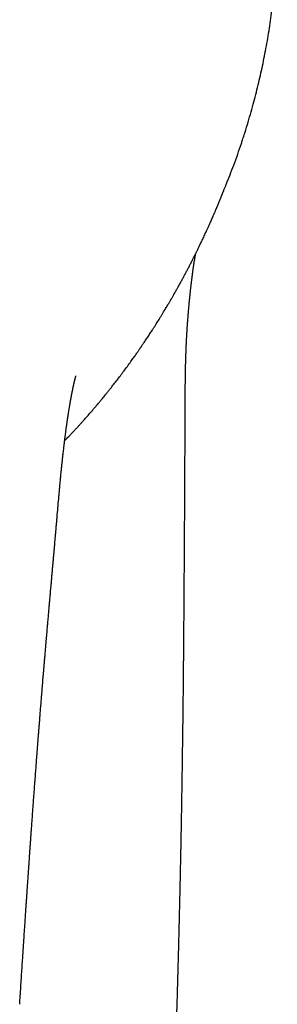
# Model space of a CAD drawing. Header units: millimetres. Extents: x 8 to 572, y 12 to 522.
# Tile 8 of 42: x 320 to 328, y 225 to 258. Entities that reach past the tile are written whole.
import ezdxf

# ---------------------------------------------------------------- set-up
doc = ezdxf.new("R2010")
doc.units = ezdxf.units.MM

msp = doc.modelspace()

# ---------------------------------------------------------------- linework, layer by layer
at = {"color": 7, "linetype": 'Continuous', "lineweight": 30}
for p, q in [((325.707, 249.72), (325.708, 249.727)), ((321.291, 242.253), (321.294, 242.284))]:
    msp.add_line(p, q, dxfattribs=at)
for points, knots in [([(327.278, 253.675), (327.296, 253.729), (327.35, 253.894), (327.436, 254.171), (327.534, 254.504), (327.625, 254.832), (327.71, 255.153), (327.788, 255.468), (327.862, 255.783), (327.931, 256.098), (327.996, 256.418), (328.059, 256.745), (328.117, 257.077), (328.17, 257.408), (328.218, 257.738), (328.261, 258.066), (328.299, 258.387), (328.331, 258.7), (328.358, 259.005), (328.381, 259.309), (328.4, 259.611), (328.409, 259.81), (328.414, 259.91)], [0, 0, 0, 0, 0.026019, 0.07881, 0.131558, 0.184274, 0.233956, 0.283626, 0.333292, 0.382963, 0.432644, 0.485355, 0.538091, 0.590858, 0.643665, 0.696518, 0.74943, 0.799381, 0.849405, 0.899509, 0.949704, 1, 1, 1, 1]), ([(326.988, 252.845), (327.075, 253.081), (327.177, 253.356), (327.264, 253.634), (327.277, 253.675)], [0, 0, 0, 0, 0.855204, 1, 1, 1, 1]), ([(326.668, 252.033), (326.694, 252.094), (326.807, 252.362), (326.909, 252.634), (326.988, 252.845)], [0, 0, 0, 0, 0.22556, 1, 1, 1, 1]), ([(321.456, 243.823), (321.485, 243.854), (321.544, 243.915), (321.63, 244.005), (321.714, 244.094), (321.793, 244.179), (321.868, 244.26), (321.938, 244.337), (322.005, 244.411), (322.089, 244.504), (322.191, 244.62), (322.313, 244.759), (322.403, 244.863), (322.46, 244.931), (322.484, 244.96), (322.505, 244.984), (322.521, 245.003), (322.534, 245.019), (322.546, 245.033), (322.562, 245.052), (322.583, 245.077), (322.61, 245.11), (322.639, 245.145), (322.676, 245.189), (322.721, 245.244), (322.774, 245.309), (322.832, 245.381), (322.895, 245.458), (322.972, 245.556), (323.065, 245.674), (323.172, 245.811), (323.281, 245.955), (323.394, 246.105), (323.509, 246.26), (323.601, 246.387), (323.67, 246.484), (323.714, 246.546), (323.757, 246.607), (323.796, 246.662), (323.83, 246.71), (323.859, 246.752), (323.883, 246.787), (323.903, 246.816), (323.918, 246.838), (323.93, 246.855), (323.94, 246.869), (323.952, 246.887), (323.966, 246.908), (323.985, 246.936), (324.01, 246.972), (324.041, 247.018), (324.076, 247.07), (324.115, 247.128), (324.155, 247.189), (324.196, 247.251), (324.237, 247.313), (324.276, 247.373), (324.314, 247.432), (324.373, 247.524), (324.45, 247.644), (324.531, 247.774), (324.596, 247.879), (324.646, 247.961), (324.694, 248.039), (324.738, 248.113), (324.779, 248.18), (324.814, 248.24), (324.846, 248.294), (324.873, 248.34), (324.896, 248.38), (324.913, 248.409), (324.926, 248.43), (324.936, 248.447), (324.948, 248.468), (324.964, 248.495), (324.983, 248.529), (325.007, 248.57), (325.034, 248.617), (325.062, 248.668), (325.101, 248.736), (325.147, 248.818), (325.203, 248.919), (325.259, 249.02), (325.314, 249.122), (325.368, 249.223), (325.421, 249.322), (325.475, 249.423), (325.528, 249.525), (325.582, 249.63), (325.636, 249.736), (325.677, 249.817), (325.704, 249.871), (325.716, 249.894), (325.725, 249.912), (325.732, 249.927), (325.739, 249.942), (325.749, 249.96), (325.76, 249.983), (325.773, 250.01), (325.799, 250.062), (325.835, 250.137), (325.878, 250.224), (325.914, 250.299), (325.945, 250.363), (325.975, 250.427), (326.006, 250.494), (326.041, 250.568), (326.078, 250.648), (326.118, 250.736), (326.161, 250.831), (326.2, 250.917), (326.235, 250.994), (326.263, 251.058), (326.29, 251.12), (326.316, 251.179), (326.339, 251.231), (326.358, 251.277), (326.375, 251.315), (326.387, 251.344), (326.396, 251.364), (326.402, 251.38), (326.408, 251.393), (326.414, 251.406), (326.42, 251.42), (326.427, 251.437), (326.435, 251.457), (326.445, 251.48), (326.455, 251.505), (326.465, 251.529), (326.475, 251.553), (326.485, 251.577), (326.496, 251.602), (326.506, 251.627), (326.516, 251.652), (326.526, 251.677), (326.536, 251.703), (326.547, 251.729), (326.557, 251.754), (326.567, 251.779), (326.577, 251.805), (326.588, 251.831), (326.598, 251.857), (326.609, 251.883), (326.619, 251.909), (326.629, 251.934), (326.639, 251.959), (326.65, 251.984), (326.66, 252.009), (326.666, 252.025), (326.669, 252.033)], [0, 0, 0, 0, 0.0092938, 0.0187231, 0.0277559, 0.036395, 0.0446435, 0.0525052, 0.0599889, 0.0673987, 0.0812557, 0.095467, 0.1100347, 0.1132535, 0.1162227, 0.1186933, 0.1206653, 0.122139, 0.1233503, 0.1249877, 0.1279517, 0.1313074, 0.1349594, 0.1389077, 0.1450622, 0.1518214, 0.1591853, 0.1671535, 0.175726, 0.1892255, 0.2032984, 0.2179449, 0.2331651, 0.2489591, 0.2653268, 0.2716349, 0.2780242, 0.2842255, 0.2897743, 0.294663, 0.2988218, 0.3023441, 0.30523, 0.3074797, 0.3088429, 0.3102892, 0.3120217, 0.3141478, 0.3166935, 0.320662, 0.3253501, 0.3307577, 0.3367162, 0.3431367, 0.3494778, 0.3557147, 0.3618476, 0.3678765, 0.3738013, 0.3895588, 0.404531, 0.412983, 0.421163, 0.4290711, 0.4365064, 0.4432248, 0.4492262, 0.4545107, 0.4591907, 0.4631157, 0.4662859, 0.4678653, 0.4694705, 0.4715251, 0.47424, 0.4776827, 0.4818097, 0.4866209, 0.4919317, 0.4971721, 0.5071429, 0.5166861, 0.5274901, 0.537689, 0.5472832, 0.5574534, 0.5673794, 0.5775007, 0.5878172, 0.5983287, 0.609013, 0.6118043, 0.6140934, 0.6158803, 0.6171653, 0.6184776, 0.6202743, 0.6225744, 0.6253456, 0.6281935, 0.6380386, 0.6473746, 0.6539233, 0.6601962, 0.6662191, 0.6726574, 0.6798037, 0.6875115, 0.6959023, 0.7049757, 0.7147317, 0.720613, 0.726717, 0.732788, 0.7383492, 0.7433914, 0.7479166, 0.7519281, 0.7547138, 0.756852, 0.7583126, 0.7597833, 0.7613613, 0.7630484, 0.764846, 0.7677656, 0.7709421, 0.7744853, 0.7786914, 0.7835992, 0.7892248, 0.7955783, 0.8026669, 0.8104955, 0.8190676, 0.8283859, 0.8384521, 0.8488207, 0.8598808, 0.8716332, 0.8840782, 0.8972163, 0.9110475, 0.9255721, 0.9394954, 0.9540012, 0.9690895, 0.9847601, 1, 1, 1, 1]), ([(325.708, 249.727), (325.711, 249.743), (325.715, 249.773), (325.722, 249.816), (325.727, 249.853), (325.732, 249.884), (325.736, 249.91), (325.739, 249.93), (325.741, 249.941), (325.741, 249.946)], [0, 0, 0, 0, 0.216596, 0.409358, 0.578195, 0.723032, 0.843801, 0.940449, 1, 1, 1, 1]), ([(324.606, 211.013), (324.607, 211.043), (324.609, 211.102), (324.613, 211.188), (324.616, 211.271), (324.62, 211.365), (324.624, 211.475), (324.629, 211.604), (324.635, 211.742), (324.64, 211.882), (324.646, 212.026), (324.652, 212.171), (324.658, 212.323), (324.664, 212.483), (324.67, 212.649), (324.677, 212.821), (324.684, 212.996), (324.693, 213.214), (324.703, 213.472), (324.714, 213.766), (324.725, 214.051), (324.736, 214.327), (324.747, 214.594), (324.757, 214.852), (324.767, 215.1), (324.776, 215.339), (324.785, 215.568), (324.793, 215.788), (324.802, 215.998), (324.81, 216.199), (324.817, 216.393), (324.824, 216.581), (324.832, 216.766), (324.841, 217.015), (324.853, 217.323), (324.868, 217.689), (324.878, 217.961), (324.885, 218.142), (324.889, 218.235), (324.892, 218.327), (324.896, 218.418), (324.899, 218.506), (324.902, 218.588), (324.905, 218.663), (324.907, 218.725), (324.909, 218.776), (324.911, 218.817), (324.912, 218.853), (324.913, 218.887), (324.915, 218.924), (324.917, 218.969), (324.918, 219.021), (324.921, 219.1), (324.925, 219.205), (324.93, 219.336), (324.936, 219.475), (324.941, 219.61), (324.946, 219.741), (324.95, 219.866), (324.955, 219.996), (324.96, 220.133), (324.966, 220.28), (324.971, 220.438), (324.977, 220.605), (324.984, 220.781), (324.991, 220.967), (324.998, 221.161), (325.005, 221.363), (325.012, 221.575), (325.019, 221.753), (325.024, 221.895), (325.027, 221.994), (325.03, 222.088), (325.033, 222.175), (325.037, 222.264), (325.04, 222.352), (325.043, 222.437), (325.045, 222.51), (325.047, 222.571), (325.049, 222.621), (325.05, 222.667), (325.052, 222.711), (325.053, 222.754), (325.055, 222.802), (325.057, 222.859), (325.059, 222.925), (325.062, 222.999), (325.064, 223.082), (325.067, 223.173), (325.072, 223.317), (325.079, 223.515), (325.087, 223.765), (325.095, 224.023), (325.102, 224.225), (325.106, 224.37), (325.109, 224.454), (325.111, 224.535), (325.114, 224.61), (325.116, 224.676), (325.118, 224.732), (325.119, 224.78), (325.12, 224.821), (325.121, 224.856), (325.122, 224.884), (325.123, 224.906), (325.123, 224.926), (325.124, 224.949), (325.125, 224.98), (325.126, 225.02), (325.128, 225.069), (325.129, 225.123), (325.131, 225.18), (325.133, 225.241), (325.135, 225.307), (325.137, 225.374), (325.139, 225.44), (325.142, 225.534), (325.145, 225.651), (325.149, 225.789), (325.153, 225.917), (325.156, 226.036), (325.159, 226.148), (325.162, 226.258), (325.166, 226.371), (325.169, 226.5), (325.173, 226.644), (325.177, 226.807), (325.182, 226.98), (325.186, 227.132), (325.189, 227.258), (325.192, 227.356), (325.194, 227.452), (325.197, 227.544), (325.199, 227.629), (325.201, 227.706), (325.203, 227.777), (325.204, 227.839), (325.205, 227.892), (325.207, 227.938), (325.208, 227.977), (325.208, 228.012), (325.209, 228.041), (325.21, 228.071), (325.211, 228.107), (325.212, 228.155), (325.213, 228.216), (325.215, 228.287), (325.217, 228.369), (325.219, 228.46), (325.221, 228.557), (325.224, 228.656), (325.226, 228.754), (325.229, 228.894), (325.233, 229.072), (325.238, 229.286), (325.242, 229.49), (325.247, 229.687), (325.251, 229.878), (325.254, 230.027), (325.256, 230.135), (325.257, 230.203), (325.259, 230.267), (325.26, 230.325), (325.261, 230.377), (325.262, 230.424), (325.263, 230.465), (325.263, 230.501), (325.264, 230.536), (325.265, 230.571), (325.265, 230.61), (325.266, 230.653), (325.267, 230.705), (325.268, 230.767), (325.27, 230.842), (325.271, 230.923), (325.273, 231.016), (325.275, 231.122), (325.277, 231.243), (325.28, 231.372), (325.282, 231.51), (325.285, 231.657), (325.287, 231.813), (325.29, 231.977), (325.293, 232.149), (325.296, 232.323), (325.299, 232.498), (325.301, 232.672), (325.304, 232.846), (325.308, 233.12), (325.314, 233.494), (325.322, 234.089), (325.331, 234.801), (325.338, 235.407), (325.342, 235.785), (325.343, 235.938), (325.345, 236.091), (325.346, 236.242), (325.348, 236.388), (325.349, 236.536), (325.351, 236.683), (325.352, 236.828), (325.353, 236.963), (325.354, 237.089), (325.355, 237.204), (325.356, 237.309), (325.357, 237.404), (325.358, 237.478), (325.358, 237.532), (325.358, 237.57), (325.359, 237.606), (325.359, 237.638), (325.359, 237.669), (325.359, 237.705), (325.36, 237.751), (325.36, 237.808), (325.361, 237.876), (325.361, 237.955), (325.362, 238.045), (325.363, 238.137), (325.364, 238.229), (325.364, 238.319), (325.365, 238.409), (325.366, 238.498), (325.366, 238.585), (325.367, 238.7), (325.368, 238.843), (325.369, 239.009), (325.37, 239.167), (325.371, 239.317), (325.373, 239.643), (325.375, 239.956), (325.377, 240.256), (325.378, 240.359), (325.378, 240.457), (325.379, 240.55), (325.38, 240.641), (325.38, 240.733), (325.381, 240.833), (325.381, 240.941), (325.382, 241.056), (325.383, 241.175), (325.383, 241.299), (325.384, 241.424), (325.385, 241.55), (325.385, 241.67), (325.386, 241.782), (325.387, 241.892), (325.387, 242.006), (325.388, 242.129), (325.389, 242.26), (325.389, 242.4), (325.39, 242.549), (325.391, 242.707), (325.392, 242.867), (325.392, 243.031), (325.393, 243.196), (325.394, 243.369), (325.394, 243.525), (325.395, 243.662), (325.395, 243.776), (325.396, 243.887), (325.396, 243.992), (325.396, 244.1), (325.397, 244.21), (325.397, 244.32), (325.397, 244.422), (325.398, 244.515), (325.398, 244.599), (325.398, 244.674), (325.398, 244.737), (325.398, 244.788), (325.399, 244.828), (325.399, 244.864), (325.399, 244.894), (325.399, 244.921), (325.399, 244.95), (325.399, 244.983), (325.399, 245.025), (325.4, 245.074), (325.4, 245.133), (325.4, 245.202), (325.401, 245.279), (325.401, 245.358), (325.402, 245.432), (325.402, 245.498), (325.403, 245.555), (325.404, 245.607), (325.404, 245.654), (325.405, 245.698), (325.405, 245.744), (325.406, 245.794), (325.407, 245.85), (325.407, 245.912), (325.409, 245.979), (325.41, 246.041), (325.411, 246.098), (325.412, 246.148), (325.413, 246.196), (325.414, 246.241), (325.415, 246.28), (325.415, 246.314), (325.416, 246.346), (325.417, 246.378), (325.418, 246.414), (325.419, 246.453), (325.42, 246.497), (325.422, 246.545), (325.423, 246.597), (325.425, 246.642), (325.426, 246.676), (325.427, 246.697), (325.427, 246.714), (325.428, 246.733), (325.429, 246.755), (325.43, 246.781), (325.431, 246.81), (325.432, 246.84), (325.433, 246.873), (325.435, 246.908), (325.436, 246.945), (325.438, 246.979), (325.439, 247.009), (325.441, 247.036), (325.442, 247.065), (325.444, 247.1), (325.446, 247.141), (325.448, 247.185), (325.45, 247.218), (325.452, 247.252), (325.454, 247.288), (325.456, 247.321), (325.457, 247.346), (325.459, 247.37), (325.46, 247.398), (325.462, 247.43), (325.464, 247.462), (325.466, 247.494), (325.468, 247.524), (325.47, 247.556), (325.472, 247.588), (325.474, 247.616), (325.476, 247.638), (325.477, 247.657), (325.479, 247.675), (325.48, 247.694), (325.482, 247.717), (325.483, 247.743), (325.486, 247.773), (325.488, 247.806), (325.491, 247.841), (325.494, 247.876), (325.496, 247.91), (325.499, 247.943), (325.502, 247.975), (325.504, 248.006), (325.507, 248.038), (325.51, 248.073), (325.513, 248.11), (325.517, 248.151), (325.521, 248.195), (325.525, 248.242), (325.529, 248.288), (325.532, 248.323), (325.535, 248.348), (325.536, 248.363), (325.538, 248.38), (325.54, 248.399), (325.542, 248.424), (325.545, 248.454), (325.548, 248.484), (325.551, 248.512), (325.553, 248.537), (325.556, 248.558), (325.558, 248.578), (325.56, 248.597), (325.562, 248.617), (325.564, 248.64), (325.567, 248.668), (325.571, 248.701), (325.575, 248.739), (325.579, 248.778), (325.584, 248.816), (325.587, 248.85), (325.591, 248.881), (325.595, 248.912), (325.598, 248.944), (325.602, 248.976), (325.606, 249.01), (325.61, 249.046), (325.615, 249.083), (325.619, 249.118), (325.623, 249.148), (325.626, 249.173), (325.629, 249.195), (325.632, 249.215), (325.634, 249.237), (325.638, 249.262), (325.642, 249.293), (325.646, 249.325), (325.65, 249.358), (325.655, 249.391), (325.659, 249.425), (325.664, 249.459), (325.668, 249.492), (325.673, 249.526), (325.678, 249.562), (325.683, 249.595), (325.687, 249.626), (325.691, 249.656), (325.696, 249.687), (325.699, 249.708), (325.7, 249.719), (325.701, 249.721)], [0, 0, 0, 0, 0.002254, 0.004426, 0.006466, 0.008521, 0.011536, 0.014772, 0.018229, 0.021908, 0.025379, 0.029028, 0.032854, 0.036858, 0.04104, 0.045401, 0.049844, 0.054216, 0.061844, 0.069241, 0.076408, 0.083345, 0.090049, 0.09652, 0.102757, 0.108757, 0.11452, 0.120045, 0.125331, 0.130376, 0.13519, 0.139906, 0.144565, 0.149166, 0.158621, 0.167823, 0.176768, 0.179115, 0.181444, 0.183754, 0.186045, 0.188308, 0.190399, 0.192275, 0.193936, 0.195089, 0.19611, 0.196997, 0.197778, 0.1987, 0.199821, 0.20114, 0.202624, 0.205746, 0.209053, 0.212545, 0.216223, 0.219243, 0.222379, 0.22563, 0.229039, 0.232749, 0.236702, 0.2409, 0.245342, 0.25003, 0.254874, 0.259957, 0.265279, 0.270842, 0.273412, 0.275931, 0.278291, 0.280492, 0.282533, 0.284964, 0.28712, 0.289001, 0.290448, 0.29168, 0.292819, 0.293919, 0.294978, 0.296081, 0.297544, 0.299211, 0.301084, 0.303161, 0.305443, 0.307927, 0.31404, 0.320332, 0.326804, 0.333455, 0.335582, 0.337728, 0.339811, 0.341699, 0.343389, 0.344753, 0.345954, 0.346992, 0.347865, 0.348575, 0.34912, 0.349517, 0.350072, 0.35085, 0.351852, 0.353077, 0.354526, 0.355905, 0.357438, 0.359124, 0.360833, 0.362506, 0.364141, 0.367851, 0.371355, 0.374538, 0.377531, 0.380331, 0.383001, 0.385828, 0.388852, 0.392667, 0.396755, 0.401114, 0.405746, 0.408164, 0.41065, 0.413128, 0.415434, 0.417563, 0.419516, 0.421293, 0.422893, 0.424179, 0.425323, 0.426325, 0.427184, 0.427901, 0.428569, 0.429389, 0.430663, 0.432195, 0.433987, 0.436037, 0.438345, 0.440844, 0.44336, 0.445832, 0.448263, 0.45388, 0.459258, 0.464397, 0.469337, 0.47413, 0.478776, 0.480562, 0.482316, 0.483937, 0.4854, 0.486703, 0.487848, 0.488916, 0.489796, 0.490609, 0.491506, 0.492486, 0.49355, 0.494698, 0.496413, 0.498285, 0.500316, 0.502504, 0.505313, 0.508346, 0.5116, 0.515076, 0.518773, 0.52269, 0.526844, 0.531206, 0.535611, 0.540008, 0.544395, 0.548773, 0.553142, 0.56511, 0.577009, 0.598084, 0.618934, 0.622801, 0.62666, 0.630512, 0.634351, 0.638061, 0.641586, 0.645504, 0.649166, 0.652574, 0.655729, 0.658631, 0.66128, 0.663678, 0.665825, 0.666849, 0.667805, 0.668693, 0.669511, 0.670262, 0.671061, 0.672236, 0.673682, 0.675399, 0.677385, 0.679641, 0.682166, 0.684338, 0.686644, 0.688925, 0.691158, 0.693343, 0.69548, 0.699897, 0.704096, 0.708077, 0.71184, 0.715394, 0.732741, 0.735444, 0.738056, 0.740531, 0.742867, 0.745066, 0.747365, 0.749872, 0.752593, 0.755527, 0.758595, 0.761557, 0.764894, 0.768064, 0.771069, 0.773915, 0.776559, 0.779426, 0.782516, 0.785828, 0.789362, 0.793117, 0.797092, 0.801286, 0.80528, 0.809453, 0.813804, 0.818334, 0.821272, 0.824198, 0.826986, 0.829637, 0.832151, 0.835157, 0.837941, 0.840503, 0.842842, 0.844961, 0.846859, 0.848536, 0.849697, 0.850722, 0.851613, 0.852369, 0.853008, 0.853652, 0.854504, 0.855564, 0.856817, 0.858177, 0.860007, 0.861984, 0.864003, 0.865982, 0.867509, 0.868991, 0.870306, 0.871437, 0.872514, 0.873659, 0.874909, 0.876328, 0.87792, 0.879665, 0.881395, 0.882718, 0.884011, 0.885273, 0.886463, 0.8875, 0.888382, 0.889145, 0.889983, 0.890923, 0.891967, 0.893131, 0.894423, 0.895845, 0.897334, 0.898068, 0.89862, 0.899032, 0.899532, 0.900155, 0.900885, 0.901728, 0.902586, 0.903419, 0.904526, 0.905588, 0.90659, 0.907453, 0.908168, 0.908923, 0.910003, 0.911222, 0.912524, 0.913709, 0.914718, 0.915749, 0.916643, 0.917308, 0.917985, 0.918803, 0.91976, 0.920831, 0.921694, 0.922612, 0.923586, 0.9246, 0.925464, 0.926116, 0.926646, 0.92718, 0.927772, 0.928421, 0.92927, 0.930201, 0.931215, 0.93231, 0.933446, 0.934432, 0.935505, 0.936485, 0.937455, 0.93845, 0.939543, 0.940738, 0.942039, 0.943447, 0.945062, 0.946564, 0.947925, 0.94849, 0.949004, 0.949474, 0.950084, 0.950913, 0.952006, 0.953055, 0.953989, 0.954808, 0.955518, 0.956152, 0.956811, 0.957455, 0.958231, 0.959143, 0.960375, 0.961688, 0.963077, 0.9645, 0.965701, 0.966673, 0.967852, 0.969004, 0.970167, 0.971381, 0.972669, 0.974154, 0.975502, 0.976616, 0.977508, 0.97833, 0.97913, 0.979869, 0.980793, 0.9819, 0.983119, 0.984427, 0.985826, 0.987424, 0.988814, 0.990122, 0.991464, 0.993103, 0.994604, 0.995745, 0.997158, 0.998541, 0.999761, 1, 1, 1, 1]), ([(321.292, 242.253), (321.292, 242.255), (321.296, 242.295), (321.303, 242.371), (321.312, 242.473), (321.321, 242.565), (321.328, 242.647), (321.336, 242.723), (321.343, 242.793), (321.35, 242.864), (321.357, 242.937), (321.365, 243.012), (321.372, 243.077), (321.378, 243.136), (321.384, 243.193), (321.39, 243.254), (321.398, 243.32), (321.406, 243.392), (321.414, 243.471), (321.422, 243.539), (321.429, 243.594), (321.433, 243.635), (321.438, 243.677), (321.443, 243.719), (321.448, 243.759), (321.452, 243.793), (321.456, 243.82), (321.458, 243.84), (321.46, 243.855), (321.462, 243.868), (321.463, 243.883), (321.466, 243.902), (321.468, 243.923), (321.472, 243.952), (321.476, 243.987), (321.482, 244.026), (321.487, 244.067), (321.492, 244.106), (321.497, 244.143), (321.502, 244.179), (321.508, 244.223), (321.514, 244.273), (321.522, 244.327), (321.528, 244.372), (321.533, 244.406), (321.537, 244.433), (321.541, 244.459), (321.545, 244.486), (321.549, 244.517), (321.554, 244.55), (321.559, 244.581), (321.563, 244.608), (321.567, 244.634), (321.571, 244.66), (321.575, 244.686), (321.579, 244.712), (321.583, 244.74), (321.588, 244.772), (321.594, 244.808), (321.6, 244.846), (321.607, 244.887), (321.614, 244.928), (321.62, 244.968), (321.626, 245.001), (321.631, 245.03), (321.636, 245.057), (321.641, 245.086), (321.645, 245.114), (321.65, 245.139), (321.655, 245.166), (321.66, 245.194), (321.666, 245.225), (321.671, 245.253), (321.676, 245.278), (321.68, 245.3), (321.683, 245.32), (321.687, 245.337), (321.689, 245.35), (321.692, 245.362), (321.694, 245.376), (321.697, 245.391), (321.7, 245.404), (321.702, 245.415), (321.704, 245.423), (321.705, 245.43), (321.707, 245.439), (321.709, 245.449), (321.711, 245.461), (321.714, 245.473), (321.717, 245.487), (321.72, 245.503), (321.724, 245.521), (321.728, 245.542), (321.733, 245.564), (321.737, 245.583), (321.741, 245.601), (321.744, 245.618), (321.747, 245.632), (321.75, 245.643), (321.751, 245.649), (321.753, 245.656), (321.755, 245.664), (321.757, 245.674), (321.759, 245.685), (321.762, 245.695), (321.764, 245.704), (321.766, 245.712), (321.767, 245.72), (321.769, 245.727), (321.771, 245.735), (321.773, 245.744), (321.775, 245.754), (321.778, 245.764), (321.779, 245.771), (321.781, 245.779), (321.784, 245.789), (321.787, 245.801), (321.79, 245.812), (321.792, 245.822), (321.794, 245.829), (321.795, 245.835), (321.797, 245.841), (321.799, 245.848), (321.801, 245.857), (321.803, 245.864), (321.804, 245.869), (321.805, 245.874), (321.806, 245.878), (321.807, 245.882), (321.809, 245.886), (321.81, 245.893), (321.812, 245.9), (321.814, 245.907), (321.816, 245.913), (321.818, 245.92), (321.82, 245.928), (321.82, 245.928), (321.821, 245.932), (321.823, 245.938), (321.824, 245.942), (321.825, 245.946), (321.825, 245.947), (321.826, 245.948), (321.826, 245.948), (321.826, 245.948)], [0, 0, 0, 0, 0.001236, 0.02062, 0.038714, 0.054046, 0.06832, 0.081541, 0.093736, 0.105268, 0.119547, 0.132896, 0.145239, 0.154753, 0.164939, 0.176029, 0.188021, 0.201179, 0.215839, 0.231998, 0.239581, 0.247454, 0.255614, 0.26406, 0.271974, 0.278678, 0.284174, 0.287647, 0.290376, 0.292693, 0.295653, 0.299333, 0.303734, 0.308854, 0.316409, 0.324856, 0.333134, 0.341136, 0.348865, 0.35632, 0.363502, 0.375961, 0.387512, 0.398203, 0.404216, 0.409928, 0.415339, 0.421208, 0.42832, 0.436087, 0.443133, 0.449333, 0.45469, 0.461025, 0.467017, 0.472759, 0.479287, 0.487029, 0.495925, 0.505141, 0.515132, 0.525881, 0.536128, 0.545059, 0.551791, 0.558901, 0.566474, 0.574343, 0.581411, 0.587478, 0.596433, 0.605769, 0.615918, 0.621851, 0.628139, 0.634368, 0.639706, 0.64326, 0.64696, 0.651527, 0.656951, 0.661092, 0.664465, 0.66707, 0.669213, 0.67206, 0.675652, 0.680027, 0.684435, 0.688329, 0.694733, 0.701417, 0.709394, 0.718101, 0.72643, 0.7324, 0.739529, 0.747645, 0.750841, 0.753325, 0.756108, 0.759885, 0.764654, 0.769986, 0.774731, 0.779203, 0.782963, 0.786643, 0.790392, 0.794214, 0.799452, 0.805184, 0.810311, 0.814374, 0.818319, 0.824314, 0.832282, 0.839718, 0.845769, 0.850895, 0.855339, 0.859353, 0.864731, 0.871728, 0.876803, 0.880825, 0.883956, 0.887223, 0.89081, 0.894749, 0.89942, 0.908445, 0.916, 0.921465, 0.926798, 0.93266, 0.939683, 0.946849, 0.957004, 0.968005, 0.979392, 0.990658, 0.998682, 1, 1, 1, 1]), ([(319.985, 225.382), (319.988, 225.425), (319.997, 225.568), (320.012, 225.805), (320.031, 226.092), (320.049, 226.367), (320.066, 226.631), (320.083, 226.88), (320.098, 227.114), (320.112, 227.333), (320.126, 227.542), (320.139, 227.742), (320.152, 227.935), (320.165, 228.122), (320.177, 228.302), (320.188, 228.471), (320.199, 228.629), (320.209, 228.776), (320.218, 228.91), (320.226, 229.032), (320.233, 229.141), (320.24, 229.24), (320.246, 229.329), (320.252, 229.411), (320.257, 229.483), (320.261, 229.546), (320.265, 229.599), (320.268, 229.642), (320.27, 229.68), (320.274, 229.732), (320.279, 229.803), (320.284, 229.883), (320.29, 229.958), (320.295, 230.032), (320.301, 230.115), (320.307, 230.207), (320.314, 230.31), (320.322, 230.422), (320.33, 230.543), (320.34, 230.673), (320.349, 230.812), (320.36, 230.96), (320.371, 231.117), (320.383, 231.283), (320.396, 231.457), (320.409, 231.639), (320.422, 231.825), (320.438, 232.038), (320.455, 232.271), (320.474, 232.523), (320.492, 232.766), (320.51, 233.001), (320.527, 233.227), (320.543, 233.444), (320.559, 233.654), (320.575, 233.854), (320.59, 234.046), (320.603, 234.218), (320.615, 234.369), (320.626, 234.502), (320.636, 234.63), (320.646, 234.757), (320.657, 234.902), (320.671, 235.07), (320.686, 235.262), (320.703, 235.464), (320.72, 235.676), (320.738, 235.898), (320.754, 236.092), (320.768, 236.255), (320.779, 236.385), (320.79, 236.517), (320.801, 236.652), (320.812, 236.775), (320.821, 236.883), (320.829, 236.974), (320.836, 237.056), (320.842, 237.13), (320.848, 237.195), (320.852, 237.25), (320.856, 237.296), (320.86, 237.335), (320.862, 237.368), (320.865, 237.394), (320.866, 237.413), (320.868, 237.428), (320.869, 237.443), (320.871, 237.464), (320.873, 237.495), (320.877, 237.533), (320.881, 237.582), (320.886, 237.641), (320.892, 237.711), (320.899, 237.787), (320.906, 237.87), (320.914, 237.958), (320.922, 238.05), (320.93, 238.144), (320.938, 238.238), (320.946, 238.329), (320.956, 238.443), (320.968, 238.577), (320.981, 238.731), (320.995, 238.89), (321.01, 239.053), (321.024, 239.218), (321.038, 239.374), (321.051, 239.522), (321.063, 239.66), (321.075, 239.79), (321.086, 239.912), (321.097, 240.037), (321.108, 240.162), (321.119, 240.288), (321.129, 240.404), (321.138, 240.51), (321.145, 240.59), (321.15, 240.647), (321.153, 240.682), (321.156, 240.712), (321.158, 240.734), (321.159, 240.751), (321.161, 240.767), (321.162, 240.788), (321.165, 240.815), (321.168, 240.849), (321.171, 240.89), (321.176, 240.94), (321.181, 240.997), (321.186, 241.059), (321.192, 241.125), (321.198, 241.192), (321.204, 241.258), (321.225, 241.502), (321.246, 241.744), (321.267, 241.982), (321.272, 242.037), (321.276, 242.088), (321.28, 242.133), (321.284, 242.174), (321.288, 242.212), (321.29, 242.245), (321.293, 242.27), (321.294, 242.28), (321.294, 242.285)], [0, 0, 0, 0, 0.007642, 0.025128, 0.04197, 0.058166, 0.073719, 0.088628, 0.102096, 0.114992, 0.127317, 0.139071, 0.150254, 0.161491, 0.172087, 0.182041, 0.191354, 0.200026, 0.208057, 0.215043, 0.221459, 0.227306, 0.232584, 0.237293, 0.241665, 0.245398, 0.248491, 0.250944, 0.253067, 0.255186, 0.260181, 0.265509, 0.269281, 0.273595, 0.278483, 0.283947, 0.289985, 0.296598, 0.303785, 0.311414, 0.319598, 0.328337, 0.337632, 0.347481, 0.357695, 0.368444, 0.379642, 0.390704, 0.406078, 0.420947, 0.435314, 0.449177, 0.462537, 0.475394, 0.487749, 0.499601, 0.510952, 0.5218, 0.529971, 0.537833, 0.545384, 0.55272, 0.560317, 0.571088, 0.582455, 0.594416, 0.606973, 0.620126, 0.633874, 0.641374, 0.649041, 0.656874, 0.664874, 0.672905, 0.678746, 0.684105, 0.688979, 0.693371, 0.697279, 0.700412, 0.703145, 0.705479, 0.707412, 0.708946, 0.71008, 0.710818, 0.711512, 0.712775, 0.714606, 0.716942, 0.719539, 0.723297, 0.72746, 0.73203, 0.736871, 0.742097, 0.747694, 0.753325, 0.758852, 0.764274, 0.769592, 0.779071, 0.788199, 0.796975, 0.80731, 0.817111, 0.826378, 0.835111, 0.843309, 0.850976, 0.858209, 0.865059, 0.873129, 0.880594, 0.887456, 0.893713, 0.899365, 0.901688, 0.903859, 0.905669, 0.907082, 0.907784, 0.908686, 0.909926, 0.911501, 0.913414, 0.915947, 0.918899, 0.92227, 0.926059, 0.930017, 0.933969, 0.937914, 0.941852, 0.977351, 0.980871, 0.984208, 0.987227, 0.98993, 0.992321, 0.994882, 0.996985, 0.998668, 1, 1, 1, 1])]:
    msp.add_open_spline(points, degree=3, knots=knots, dxfattribs=at)

doc.saveas('drawing.dxf')
